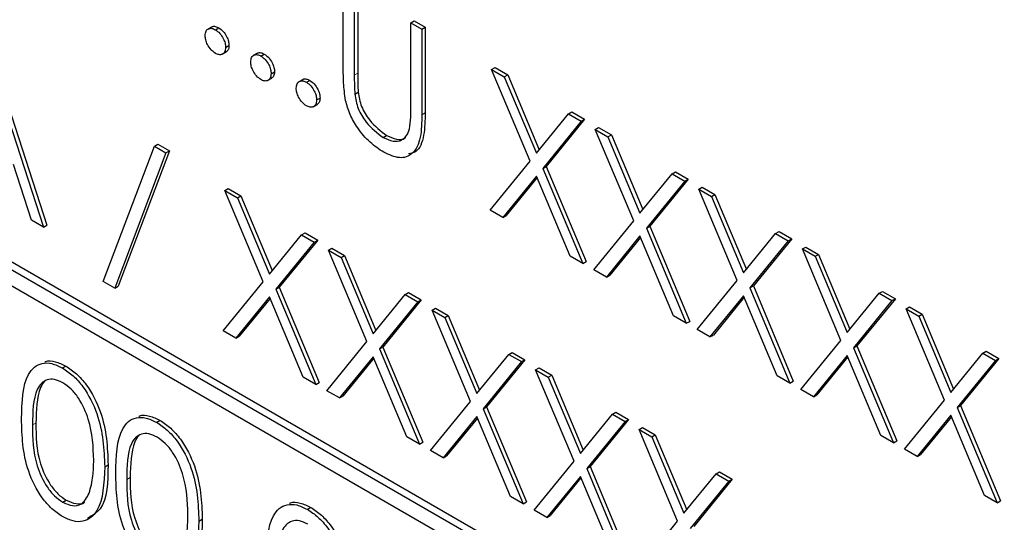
# Paper-space layout 'Blatt4' of a CAD drawing. Header units: millimetres. Extents: x 5 to 418, y 2 to 292.
# Tile 28 of 72: x 77.54 to 81.63, y 186.38 to 188.47. Entities that reach past the tile are written whole.
import ezdxf

# ---------------------------------------------------------------- set-up
doc = ezdxf.new("R2010")
doc.units = ezdxf.units.MM

psp = doc.layouts.new('Blatt4')

# ---------------------------------------------------------------- linework, layer by layer
at = {"color": 7, "linetype": 'Continuous', "lineweight": 25}
for p, q in [((85.9316, 182.5582), (72.3552, 190.3957)), ((85.9599, 182.5745), (72.3834, 190.412)), ((72.3552, 190.3304), (85.9316, 182.4928)), ((78.8809, 188.2595), (78.8809, 188.6146)), ((78.9266, 188.5882), (78.9266, 188.236)), ((78.9407, 188.5964), (78.9407, 188.2441)), ((79.1616, 188.4526), (79.1757, 188.4607)), ((79.1757, 188.4607), (79.2214, 188.4344)), ((78.3349, 188.4365), (78.3172, 188.4263)), ((78.3489, 188.4242), (78.3631, 188.4324)), ((79.1616, 188.4526), (79.2073, 188.4262)), ((79.1616, 188.1003), (79.1616, 188.4526)), ((79.2073, 188.4262), (79.2214, 188.4344)), ((79.2073, 188.4262), (79.2073, 188.0711)), ((79.2214, 188.4344), (79.2214, 188.0793)), ((77.4134, 188.3349), (77.6484, 187.6114)), ((78.377, 188.3222), (78.3946, 188.3324)), ((78.3914, 188.3507), (78.4055, 188.3589)), ((77.3992, 188.3268), (77.6342, 187.6032)), ((78.5242, 188.3272), (78.5065, 188.317)), ((78.5382, 188.315), (78.5524, 188.3231)), ((78.5807, 188.2415), (78.5948, 188.2496)), ((79.4977, 188.2585), (79.5119, 188.2667)), ((79.4977, 188.2585), (79.5504, 188.2281)), ((79.6574, 187.8782), (79.4977, 188.2585)), ((79.5119, 188.2667), (79.5646, 188.2362)), ((78.5662, 188.2129), (78.5839, 188.2231)), ((78.7135, 188.2179), (78.6958, 188.2077)), ((78.7275, 188.2057), (78.7417, 188.2138)), ((79.5504, 188.2281), (79.5646, 188.2362)), ((79.5504, 188.2281), (79.6837, 187.9106)), ((79.5646, 188.2362), (79.6953, 187.9249)), ((78.7699, 188.1322), (78.7841, 188.1404)), ((78.9286, 188.1566), (78.9428, 188.1648)), ((78.7555, 188.1036), (78.7732, 188.1138)), ((79.6837, 187.9106), (79.817, 188.0742)), ((79.8839, 188.0519), (79.7243, 187.856)), ((79.817, 188.0742), (79.8312, 188.0823)), ((79.817, 188.0742), (79.8698, 188.0437)), ((79.8312, 188.0823), (79.8839, 188.0519)), ((79.8698, 188.0437), (79.8839, 188.0519)), ((79.8698, 188.0437), (79.7102, 187.8478)), ((79.9285, 188.0098), (79.9426, 188.018)), ((79.9285, 188.0098), (79.9812, 187.9794)), ((80.0882, 187.6296), (79.9285, 188.0098)), ((79.9426, 188.018), (79.9954, 187.9875)), ((79.0465, 187.9763), (79.0607, 187.9845)), ((79.9812, 187.9794), (79.9954, 187.9875)), ((79.9812, 187.9794), (80.1145, 187.6619)), ((79.9954, 187.9875), (80.1261, 187.6762)), ((77.8822, 187.3771), (78.0952, 187.9401)), ((78.0952, 187.9401), (78.1093, 187.9483)), ((78.0952, 187.9401), (78.1433, 187.9123)), ((78.1093, 187.9483), (78.1575, 187.9205)), ((78.1433, 187.9123), (77.9304, 187.3493)), ((78.1575, 187.9205), (77.9445, 187.3575)), ((78.1433, 187.9123), (78.1575, 187.9205)), ((77.5845, 187.6319), (77.5093, 187.8638)), ((79.4912, 187.6744), (79.6574, 187.8782)), ((79.7102, 187.8478), (79.7243, 187.856)), ((79.7102, 187.8478), (79.8763, 187.4521)), ((79.7243, 187.856), (79.8904, 187.4602)), ((79.6837, 187.8155), (79.5439, 187.6439)), ((79.6863, 187.8094), (79.5581, 187.6521)), ((79.8236, 187.4825), (79.6837, 187.8155)), ((80.1145, 187.6619), (80.2478, 187.8255)), ((80.3147, 187.8032), (80.1551, 187.6073)), ((80.2478, 187.8255), (80.262, 187.8336)), ((80.2478, 187.8255), (80.3006, 187.795)), ((80.262, 187.8336), (80.3147, 187.8032)), ((80.3006, 187.795), (80.3147, 187.8032)), ((78.3881, 187.7559), (78.4022, 187.7641)), ((78.4022, 187.7641), (78.455, 187.7336)), ((80.3006, 187.795), (80.1409, 187.5991)), ((80.3593, 187.7611), (80.3734, 187.7693)), ((80.3593, 187.7611), (80.412, 187.7307)), ((80.519, 187.3809), (80.3593, 187.7611)), ((80.3734, 187.7693), (80.4262, 187.7389)), ((78.3881, 187.7559), (78.4408, 187.7255)), ((78.5478, 187.3757), (78.3881, 187.7559)), ((78.4408, 187.7255), (78.455, 187.7336)), ((78.4408, 187.7255), (78.5741, 187.408)), ((78.455, 187.7336), (78.5857, 187.4223)), ((80.412, 187.7307), (80.4262, 187.7389)), ((80.412, 187.7307), (80.5453, 187.4133)), ((80.4262, 187.7389), (80.5569, 187.4275)), ((79.5439, 187.6439), (79.4912, 187.6744)), ((79.5439, 187.6439), (79.5581, 187.6521)), ((77.6342, 187.6032), (77.5845, 187.6319)), ((77.6342, 187.6032), (77.6484, 187.6114)), ((79.922, 187.4257), (80.0882, 187.6296)), ((80.1409, 187.5991), (80.1551, 187.6073)), ((80.1409, 187.5991), (80.3071, 187.2034)), ((80.1551, 187.6073), (80.3212, 187.2115)), ((78.5741, 187.408), (78.7074, 187.5716)), ((78.7074, 187.5716), (78.7216, 187.5797)), ((78.7074, 187.5716), (78.7601, 187.5411)), ((78.7216, 187.5797), (78.7743, 187.5493)), ((80.1145, 187.5668), (79.9747, 187.3952)), ((80.1171, 187.5607), (79.9888, 187.4034)), ((80.2544, 187.2338), (80.1145, 187.5668)), ((80.5453, 187.4133), (80.6786, 187.5768)), ((80.7455, 187.5545), (80.5859, 187.3586)), ((80.6786, 187.5768), (80.6928, 187.585)), ((80.6786, 187.5768), (80.7313, 187.5464)), ((80.6928, 187.585), (80.7455, 187.5545)), ((80.7313, 187.5464), (80.7455, 187.5545)), ((78.7601, 187.5411), (78.6005, 187.3452)), ((78.7743, 187.5493), (78.6147, 187.3534)), ((78.7601, 187.5411), (78.7743, 187.5493)), ((78.8189, 187.5072), (78.833, 187.5154)), ((78.833, 187.5154), (78.8858, 187.485)), ((80.7313, 187.5464), (80.5717, 187.3504)), ((80.7901, 187.5124), (80.8042, 187.5206)), ((80.7901, 187.5124), (80.8428, 187.482)), ((80.9498, 187.1322), (80.7901, 187.5124)), ((80.8042, 187.5206), (80.857, 187.4902)), ((78.8189, 187.5072), (78.8716, 187.4768)), ((78.9786, 187.127), (78.8189, 187.5072)), ((78.8716, 187.4768), (78.8858, 187.485)), ((78.8716, 187.4768), (79.0049, 187.1594)), ((78.8858, 187.485), (79.0165, 187.1736)), ((79.8763, 187.4521), (79.8236, 187.4825)), ((80.8428, 187.482), (80.857, 187.4902)), ((80.8428, 187.482), (80.9761, 187.1646)), ((80.857, 187.4902), (80.9877, 187.1788)), ((79.8763, 187.4521), (79.8904, 187.4602)), ((79.9747, 187.3952), (79.922, 187.4257)), ((79.9747, 187.3952), (79.9888, 187.4034)), ((77.9304, 187.3493), (77.8822, 187.3771)), ((77.9304, 187.3493), (77.9445, 187.3575)), ((78.3816, 187.1718), (78.5478, 187.3757)), ((78.6005, 187.3452), (78.6147, 187.3534)), ((78.6147, 187.3534), (78.7808, 186.9576)), ((80.3528, 187.177), (80.519, 187.3809)), ((80.5717, 187.3504), (80.5859, 187.3586)), ((80.5717, 187.3504), (80.7379, 186.9547)), ((80.5859, 187.3586), (80.752, 186.9628)), ((78.5741, 187.3129), (78.4343, 187.1413)), ((78.7139, 186.9799), (78.5741, 187.3129)), ((78.6005, 187.3452), (78.7667, 186.9495)), ((79.0049, 187.1594), (79.1382, 187.3229)), ((79.1382, 187.3229), (79.1524, 187.3311)), ((79.1382, 187.3229), (79.1909, 187.2925)), ((79.1524, 187.3311), (79.2051, 187.3006)), ((80.5453, 187.3181), (80.4055, 187.1466)), ((80.5479, 187.312), (80.4196, 187.1547)), ((80.6851, 186.9851), (80.5453, 187.3181)), ((80.9761, 187.1646), (81.1094, 187.3281)), ((81.1094, 187.3281), (81.1235, 187.3363)), ((81.1094, 187.3281), (81.1621, 187.2977)), ((81.1235, 187.3363), (81.1763, 187.3058)), ((78.5767, 187.3068), (78.4484, 187.1495)), ((79.1909, 187.2925), (79.0313, 187.0965)), ((79.2051, 187.3006), (79.0455, 187.1047)), ((79.1909, 187.2925), (79.2051, 187.3006)), ((79.2497, 187.2585), (79.2638, 187.2667)), ((79.2638, 187.2667), (79.3166, 187.2363)), ((81.1621, 187.2977), (81.0025, 187.1017)), ((81.1763, 187.3058), (81.0167, 187.1099)), ((81.1621, 187.2977), (81.1763, 187.3058)), ((81.2209, 187.2638), (81.235, 187.2719)), ((81.235, 187.2719), (81.2877, 187.2415)), ((79.2497, 187.2585), (79.3024, 187.2281)), ((79.4094, 186.8783), (79.2497, 187.2585)), ((79.3024, 187.2281), (79.3166, 187.2363)), ((79.3024, 187.2281), (79.4357, 186.9107)), ((79.3166, 187.2363), (79.4473, 186.9249)), ((80.3071, 187.2034), (80.2544, 187.2338)), ((81.2209, 187.2638), (81.2736, 187.2333)), ((81.3806, 186.8835), (81.2209, 187.2638)), ((81.2736, 187.2333), (81.2877, 187.2415)), ((81.2736, 187.2333), (81.4069, 186.9159)), ((81.2877, 187.2415), (81.4185, 186.9301)), ((80.3071, 187.2034), (80.3212, 187.2115)), ((78.4343, 187.1413), (78.3816, 187.1718)), ((78.4343, 187.1413), (78.4484, 187.1495)), ((80.4055, 187.1466), (80.3528, 187.177)), ((80.4055, 187.1466), (80.4196, 187.1547)), ((78.8124, 186.9231), (78.9786, 187.127)), ((79.0313, 187.0965), (79.0455, 187.1047)), ((79.0455, 187.1047), (79.2116, 186.7089)), ((80.7836, 186.9283), (80.9498, 187.1322)), ((81.0025, 187.1017), (81.0167, 187.1099)), ((81.0167, 187.1099), (81.1828, 186.7141)), ((79.0049, 187.0642), (78.8651, 186.8927)), ((79.1447, 186.7312), (79.0049, 187.0642)), ((79.0313, 187.0965), (79.1975, 186.7008)), ((79.4357, 186.9107), (79.569, 187.0742)), ((79.569, 187.0742), (79.5831, 187.0824)), ((79.569, 187.0742), (79.6217, 187.0438)), ((79.5831, 187.0824), (79.6359, 187.0519)), ((80.9761, 187.0694), (80.8363, 186.8979)), ((80.9787, 187.0633), (80.8504, 186.906)), ((81.1159, 186.7364), (80.9761, 187.0694)), ((81.0025, 187.1017), (81.1687, 186.706)), ((81.4069, 186.9159), (81.5402, 187.0794)), ((81.5402, 187.0794), (81.5543, 187.0876)), ((81.5402, 187.0794), (81.5929, 187.049)), ((81.5543, 187.0876), (81.6071, 187.0571)), ((77.7131, 187.0175), (77.7272, 187.0257)), ((79.0075, 187.0581), (78.8792, 186.9008)), ((79.6217, 187.0438), (79.4621, 186.8478)), ((79.6359, 187.0519), (79.4763, 186.856)), ((79.6217, 187.0438), (79.6359, 187.0519)), ((81.5929, 187.049), (81.4333, 186.853)), ((81.6071, 187.0571), (81.4475, 186.8612)), ((81.5929, 187.049), (81.6071, 187.0571)), ((78.7667, 186.9495), (78.7139, 186.9799)), ((79.6805, 187.0099), (79.6946, 187.018)), ((79.6805, 187.0099), (79.7332, 186.9794)), ((79.8402, 186.6296), (79.6805, 187.0099)), ((79.6946, 187.018), (79.7473, 186.9876)), ((79.7332, 186.9794), (79.7473, 186.9876)), ((79.7473, 186.9876), (79.8781, 186.6762)), ((80.7379, 186.9547), (80.6851, 186.9851)), ((78.7667, 186.9495), (78.7808, 186.9576)), ((79.7332, 186.9794), (79.8665, 186.662)), ((80.7379, 186.9547), (80.752, 186.9628)), ((78.8651, 186.8927), (78.8124, 186.9231)), ((78.8651, 186.8927), (78.8792, 186.9008)), ((80.8363, 186.8979), (80.7836, 186.9283)), ((80.8363, 186.8979), (80.8504, 186.906)), ((79.2432, 186.6744), (79.4094, 186.8783)), ((81.2144, 186.6796), (81.3806, 186.8835)), ((81.4333, 186.853), (81.4475, 186.8612)), ((81.4475, 186.8612), (81.6136, 186.4655)), ((79.4621, 186.8478), (79.4763, 186.856)), ((79.4621, 186.8478), (79.6283, 186.4521)), ((79.4763, 186.856), (79.6424, 186.4602)), ((79.8665, 186.662), (79.9998, 186.8255)), ((79.9998, 186.8255), (80.0139, 186.8337)), ((79.9998, 186.8255), (80.0525, 186.7951)), ((80.0139, 186.8337), (80.0667, 186.8032)), ((81.4069, 186.8207), (81.2671, 186.6492)), ((81.5467, 186.4877), (81.4069, 186.8207)), ((81.4333, 186.853), (81.5995, 186.4573)), ((78.1047, 186.7915), (78.1188, 186.7996)), ((79.4357, 186.8155), (79.2959, 186.644)), ((79.4383, 186.8094), (79.31, 186.6521)), ((79.5755, 186.4825), (79.4357, 186.8155)), ((80.0525, 186.7951), (79.8929, 186.5991)), ((80.0667, 186.8032), (79.9071, 186.6073)), ((80.0525, 186.7951), (80.0667, 186.8032)), ((81.4094, 186.8147), (81.2812, 186.6573)), ((80.1113, 186.7612), (80.1254, 186.7693)), ((80.1113, 186.7612), (80.164, 186.7307)), ((80.271, 186.3809), (80.1113, 186.7612)), ((80.1254, 186.7693), (80.1781, 186.7389)), ((80.164, 186.7307), (80.1781, 186.7389)), ((80.1781, 186.7389), (80.3089, 186.4275)), ((81.1687, 186.706), (81.1159, 186.7364)), ((79.1975, 186.7008), (79.1447, 186.7312)), ((79.1975, 186.7008), (79.2116, 186.7089)), ((80.164, 186.7307), (80.2973, 186.4133)), ((81.1687, 186.706), (81.1828, 186.7141)), ((79.2959, 186.644), (79.2432, 186.6744)), ((81.2671, 186.6492), (81.2144, 186.6796)), ((81.2671, 186.6492), (81.2812, 186.6573)), ((77.8888, 186.6068), (77.9029, 186.615)), ((79.2959, 186.644), (79.31, 186.6521)), ((79.6739, 186.4257), (79.8402, 186.6296)), ((79.8929, 186.5991), (79.9071, 186.6073)), ((79.8929, 186.5991), (80.059, 186.2034)), ((79.9071, 186.6073), (80.0732, 186.2116)), ((80.2973, 186.4133), (80.4306, 186.5768)), ((80.4306, 186.5768), (80.4447, 186.585)), ((80.4306, 186.5768), (80.4833, 186.5464)), ((80.4447, 186.585), (80.4975, 186.5545)), ((79.8665, 186.5668), (79.7267, 186.3953)), ((79.869, 186.5608), (79.7408, 186.4034)), ((80.0063, 186.2338), (79.8665, 186.5668)), ((80.4833, 186.5464), (80.3237, 186.3505)), ((80.4975, 186.5545), (80.3378, 186.3586)), ((80.4833, 186.5464), (80.4975, 186.5545)), ((77.7146, 186.4589), (77.7287, 186.4671)), ((79.6283, 186.4521), (79.5755, 186.4825)), ((79.6283, 186.4521), (79.6424, 186.4602)), ((81.5995, 186.4573), (81.5467, 186.4877)), ((81.5995, 186.4573), (81.6136, 186.4655)), ((78.7313, 186.4297), (78.7454, 186.4379)), ((79.7267, 186.3953), (79.6739, 186.4257)), ((78.2804, 186.3807), (78.2945, 186.3889)), ((79.7267, 186.3953), (79.7408, 186.4034)), ((80.1047, 186.177), (80.271, 186.3809))]:
    psp.add_line(p, q, dxfattribs=at)
at = {"color": 7, "linetype": 'Continuous', "lineweight": 18}
for p, q in [((78.9266, 188.236), (78.9407, 188.2441)), ((79.2073, 188.0711), (79.2214, 188.0793)), ((77.5885, 186.7804), (77.6027, 186.7886)), ((77.9802, 186.5543), (77.9943, 186.5625))]:
    psp.add_line(p, q, dxfattribs=at)
psp.add_open_spline([(63.2878, 206.2101), (65.3638, 204.8815), (69.5171, 202.2233), (77.1005, 197.6481), (86.0676, 192.4999), (93.1334, 188.7939), (96.6687, 186.9397)], degree=3, knots=[0, 0, 0, 0, 0.1970476, 0.3942021, 0.6969067, 1, 1, 1, 1], dxfattribs=at)
at = {"color": 7, "linetype": 'Continuous', "lineweight": 25}
for points, knots in [([(63.4542, 205.8474), (64.8106, 204.9738), (67.7482, 203.0819), (72.3774, 200.2267), (77.3222, 197.2729), (82.3608, 194.3679), (87.4902, 191.5143), (92.3127, 188.9139), (95.4616, 187.2888), (96.84, 186.5775)], [0, 0, 0, 0, 0.129176, 0.279748, 0.430402, 0.581177, 0.731953, 0.88267, 1, 1, 1, 1]), ([(78.3065, 188.3997), (78.3073, 188.4065), (78.3087, 188.4201), (78.3203, 188.4295), (78.3342, 188.4312), (78.344, 188.4266), (78.3489, 188.4242)], [0, 0, 0, 0, 0.279576, 0.559284, 0.779552, 1, 1, 1, 1]), ([(78.3336, 188.4347), (78.3344, 188.4355), (78.338, 188.4392), (78.3486, 188.4391), (78.3582, 188.4346), (78.3631, 188.4324)], [0, 0, 0, 0, 0.1165381, 0.5580897, 1, 1, 1, 1]), ([(78.3489, 188.4242), (78.3552, 188.4198), (78.3678, 188.4109), (78.3815, 188.3895), (78.3902, 188.3685), (78.391, 188.3567), (78.3914, 188.3507)], [0, 0, 0, 0, 0.279602, 0.559212, 0.779475, 1, 1, 1, 1]), ([(78.3631, 188.4324), (78.3694, 188.4279), (78.3819, 188.4191), (78.3956, 188.3977), (78.4043, 188.3767), (78.4051, 188.3648), (78.4055, 188.3589)], [0, 0, 0, 0, 0.279602, 0.559212, 0.779475, 1, 1, 1, 1]), ([(78.3489, 188.3262), (78.3427, 188.3307), (78.3302, 188.3397), (78.3164, 188.361), (78.3079, 188.3819), (78.307, 188.3938), (78.3065, 188.3997)], [0, 0, 0, 0, 0.279581, 0.559143, 0.779575, 1, 1, 1, 1]), ([(78.3914, 188.3507), (78.3906, 188.3439), (78.3891, 188.3303), (78.3776, 188.3211), (78.3637, 188.3193), (78.3539, 188.3239), (78.3489, 188.3262)], [0, 0, 0, 0, 0.279469, 0.559358, 0.779674, 1, 1, 1, 1]), ([(78.4055, 188.3589), (78.4049, 188.3519), (78.4038, 188.3393), (78.3959, 188.3343), (78.3924, 188.3321)], [0, 0, 0, 0, 0.554441, 1, 1, 1, 1]), ([(78.4958, 188.2905), (78.4965, 188.2972), (78.498, 188.3108), (78.5095, 188.3202), (78.5235, 188.322), (78.5333, 188.3173), (78.5382, 188.315)], [0, 0, 0, 0, 0.279576, 0.559284, 0.779552, 1, 1, 1, 1]), ([(78.5382, 188.217), (78.532, 188.2215), (78.5195, 188.2304), (78.5057, 188.2517), (78.4972, 188.2727), (78.4963, 188.2845), (78.4958, 188.2905)], [0, 0, 0, 0, 0.279581, 0.559143, 0.779575, 1, 1, 1, 1]), ([(78.5229, 188.3254), (78.5237, 188.3262), (78.5273, 188.3299), (78.5379, 188.3298), (78.5475, 188.3253), (78.5524, 188.3231)], [0, 0, 0, 0, 0.116538, 0.55809, 1, 1, 1, 1]), ([(78.5382, 188.315), (78.5445, 188.3105), (78.5571, 188.3016), (78.5708, 188.2802), (78.5795, 188.2592), (78.5803, 188.2474), (78.5807, 188.2415)], [0, 0, 0, 0, 0.279602, 0.559212, 0.779475, 1, 1, 1, 1]), ([(78.5524, 188.3231), (78.5586, 188.3187), (78.5712, 188.3098), (78.5849, 188.2884), (78.5936, 188.2674), (78.5944, 188.2556), (78.5948, 188.2496)], [0, 0, 0, 0, 0.279602, 0.559212, 0.779475, 1, 1, 1, 1]), ([(78.5948, 188.2496), (78.5942, 188.2426), (78.5931, 188.23), (78.5852, 188.225), (78.5817, 188.2228)], [0, 0, 0, 0, 0.554441, 1, 1, 1, 1]), ([(78.89, 188.1304), (78.8867, 188.1552), (78.8809, 188.1996), (78.8809, 188.2412), (78.8809, 188.2595)], [0, 0, 0, 0, 0.5594986, 1, 1, 1, 1]), ([(78.5807, 188.2415), (78.5799, 188.2347), (78.5784, 188.2211), (78.5668, 188.2119), (78.553, 188.21), (78.5431, 188.2146), (78.5382, 188.217)], [0, 0, 0, 0, 0.279469, 0.559358, 0.779674, 1, 1, 1, 1]), ([(78.6851, 188.1812), (78.6858, 188.188), (78.6873, 188.2016), (78.6988, 188.2109), (78.7128, 188.2127), (78.7226, 188.208), (78.7275, 188.2057)], [0, 0, 0, 0, 0.279576, 0.559284, 0.779552, 1, 1, 1, 1]), ([(78.7122, 188.2162), (78.713, 188.2169), (78.7166, 188.2206), (78.7271, 188.2205), (78.7368, 188.2161), (78.7417, 188.2138)], [0, 0, 0, 0, 0.116538, 0.55809, 1, 1, 1, 1]), ([(78.7417, 188.2138), (78.7479, 188.2094), (78.7605, 188.2005), (78.7742, 188.1791), (78.7829, 188.1581), (78.7837, 188.1463), (78.7841, 188.1404)], [0, 0, 0, 0, 0.279602, 0.559212, 0.779475, 1, 1, 1, 1]), ([(78.9266, 188.236), (78.9265, 188.2214), (78.9265, 188.1953), (78.928, 188.1684), (78.9286, 188.1566)], [0, 0, 0, 0, 0.560124, 1, 1, 1, 1]), ([(78.9407, 188.2441), (78.9407, 188.2295), (78.9406, 188.2035), (78.9421, 188.1766), (78.9428, 188.1648)], [0, 0, 0, 0, 0.560124, 1, 1, 1, 1]), ([(78.7275, 188.1077), (78.7213, 188.1122), (78.7088, 188.1212), (78.695, 188.1424), (78.6865, 188.1634), (78.6855, 188.1752), (78.6851, 188.1812)], [0, 0, 0, 0, 0.279581, 0.559143, 0.779575, 1, 1, 1, 1]), ([(78.7275, 188.2057), (78.7338, 188.2012), (78.7463, 188.1923), (78.7601, 188.1709), (78.7688, 188.15), (78.7695, 188.1381), (78.7699, 188.1322)], [0, 0, 0, 0, 0.279602, 0.559212, 0.779475, 1, 1, 1, 1]), ([(78.7699, 188.1322), (78.7692, 188.1254), (78.7677, 188.1118), (78.7561, 188.1026), (78.7422, 188.1007), (78.7324, 188.1054), (78.7275, 188.1077)], [0, 0, 0, 0, 0.279469, 0.559358, 0.779674, 1, 1, 1, 1]), ([(78.7841, 188.1404), (78.7835, 188.1334), (78.7824, 188.1208), (78.7745, 188.1157), (78.771, 188.1135)], [0, 0, 0, 0, 0.554441, 1, 1, 1, 1]), ([(79.0491, 187.9145), (79.0297, 187.9272), (78.9911, 187.9526), (78.9424, 188.0099), (78.9067, 188.0716), (78.8955, 188.1108), (78.89, 188.1304)], [0, 0, 0, 0, 0.280221, 0.559914, 0.779952, 1, 1, 1, 1]), ([(78.9286, 188.1566), (78.9319, 188.1367), (78.9383, 188.0971), (78.982, 188.0257), (79.022, 187.995), (79.0465, 187.9763)], [0, 0, 0, 0, 0.281057, 0.560821, 1, 1, 1, 1]), ([(78.9428, 188.1648), (78.946, 188.1449), (78.9525, 188.1053), (78.9961, 188.0339), (79.0362, 188.0032), (79.0607, 187.9845)], [0, 0, 0, 0, 0.281057, 0.560821, 1, 1, 1, 1]), ([(79.1564, 188.012), (79.1583, 188.0279), (79.1617, 188.0562), (79.1616, 188.0868), (79.1616, 188.1003)], [0, 0, 0, 0, 0.559624, 1, 1, 1, 1]), ([(79.2073, 188.0711), (79.2068, 188.0386), (79.206, 187.974), (79.1752, 187.9049), (79.116, 187.8842), (79.0714, 187.9044), (79.0491, 187.9145)], [0, 0, 0, 0, 0.281655, 0.560111, 0.78008, 1, 1, 1, 1]), ([(79.2214, 188.0793), (79.2207, 188.0473), (79.2194, 187.9838), (79.1956, 187.9171), (79.1623, 187.9103), (79.1524, 187.9083)], [0, 0, 0, 0, 0.4156701, 0.8266196, 1, 1, 1, 1]), ([(79.0465, 187.9763), (79.0606, 187.9699), (79.0886, 187.9572), (79.1226, 187.9625), (79.1457, 187.9818), (79.1528, 188.002), (79.1564, 188.012)], [0, 0, 0, 0, 0.279787, 0.559377, 0.779569, 1, 1, 1, 1]), ([(79.0607, 187.9845), (79.0745, 187.9784), (79.1022, 187.9663), (79.13, 187.9672), (79.1395, 187.9759), (79.1404, 187.9767)], [0, 0, 0, 0, 0.473792, 0.947251, 1, 1, 1, 1]), ([(77.5428, 186.8065), (77.5448, 186.8756), (77.5473, 186.962), (77.5947, 187.023), (77.6278, 187.039), (77.6684, 187.0391), (77.6982, 187.0247), (77.7131, 187.0175)], [0, 0, 0, 0, 0.498702, 0.6241765, 0.7494675, 0.8747453, 1, 1, 1, 1]), ([(77.6391, 187.0425), (77.6405, 187.0432), (77.6526, 187.0494), (77.683, 187.0464), (77.7125, 187.0326), (77.7272, 187.0257)], [0, 0, 0, 0, 0.057969, 0.529028, 1, 1, 1, 1]), ([(77.7272, 187.0257), (77.7422, 187.0157), (77.7721, 186.9956), (77.8268, 186.9334), (77.8956, 186.7956), (77.9, 186.6872), (77.9029, 186.615)], [0, 0, 0, 0, 0.1256, 0.251197, 0.500581, 1, 1, 1, 1]), ([(77.7131, 187.0175), (77.728, 187.0075), (77.758, 186.9874), (77.8126, 186.9252), (77.8814, 186.7874), (77.8858, 186.6791), (77.8888, 186.6068)], [0, 0, 0, 0, 0.1256, 0.251197, 0.500581, 1, 1, 1, 1]), ([(77.7146, 186.9564), (77.7029, 186.9617), (77.6796, 186.9725), (77.6486, 186.9697), (77.6239, 186.9551), (77.5902, 186.9029), (77.5893, 186.8348), (77.5885, 186.7804)], [0, 0, 0, 0, 0.125139, 0.250418, 0.375519, 0.500847, 1, 1, 1, 1]), ([(77.6399, 186.9617), (77.6397, 186.9616), (77.6314, 186.9566), (77.6066, 186.9076), (77.6044, 186.8414), (77.6027, 186.7886)], [0, 0, 0, 0, 0.004517, 0.204302, 1, 1, 1, 1]), ([(77.8431, 186.6334), (77.8412, 186.6891), (77.8384, 186.7725), (77.7907, 186.8808), (77.7495, 186.9319), (77.7262, 186.9482), (77.7146, 186.9564)], [0, 0, 0, 0, 0.500072, 0.749021, 0.874598, 1, 1, 1, 1]), ([(78.0308, 186.8165), (78.0321, 186.8171), (78.0442, 186.8233), (78.0746, 186.8203), (78.1041, 186.8065), (78.1188, 186.7996)], [0, 0, 0, 0, 0.057969, 0.529028, 1, 1, 1, 1]), ([(77.7131, 186.3995), (77.6982, 186.4095), (77.6685, 186.4294), (77.6144, 186.4914), (77.5475, 186.6288), (77.5447, 186.7354), (77.5428, 186.8065)], [0, 0, 0, 0, 0.125551, 0.25109, 0.50025, 1, 1, 1, 1]), ([(77.5885, 186.7804), (77.5889, 186.7252), (77.5895, 186.6426), (77.6383, 186.5341), (77.6796, 186.4834), (77.7029, 186.4671), (77.7146, 186.4589)], [0, 0, 0, 0, 0.500291, 0.749086, 0.874606, 1, 1, 1, 1]), ([(77.6027, 186.7886), (77.603, 186.7334), (77.6036, 186.6508), (77.6525, 186.5423), (77.6938, 186.4916), (77.7171, 186.4752), (77.7287, 186.4671)], [0, 0, 0, 0, 0.500291, 0.749086, 0.874606, 1, 1, 1, 1]), ([(77.9345, 186.5805), (77.9364, 186.6495), (77.9389, 186.736), (77.9863, 186.7969), (78.0194, 186.8129), (78.06, 186.813), (78.0898, 186.7986), (78.1047, 186.7915)], [0, 0, 0, 0, 0.498702, 0.624177, 0.749467, 0.874745, 1, 1, 1, 1]), ([(78.1047, 186.7915), (78.1197, 186.7814), (78.1496, 186.7613), (78.2043, 186.6991), (78.2731, 186.5613), (78.2775, 186.453), (78.2804, 186.3807)], [0, 0, 0, 0, 0.1256, 0.251197, 0.500581, 1, 1, 1, 1]), ([(78.1188, 186.7996), (78.1338, 186.7896), (78.1638, 186.7695), (78.2184, 186.7073), (78.2872, 186.5695), (78.2916, 186.4612), (78.2945, 186.3889)], [0, 0, 0, 0, 0.1256, 0.251197, 0.500581, 1, 1, 1, 1]), ([(78.1062, 186.7303), (78.0945, 186.7357), (78.0712, 186.7465), (78.0402, 186.7437), (78.0155, 186.729), (77.9818, 186.6769), (77.9809, 186.6087), (77.9802, 186.5543)], [0, 0, 0, 0, 0.125139, 0.250418, 0.375519, 0.500847, 1, 1, 1, 1]), ([(78.0315, 186.7356), (78.0313, 186.7355), (78.023, 186.7306), (77.9982, 186.6815), (77.996, 186.6154), (77.9943, 186.5625)], [0, 0, 0, 0, 0.004517, 0.204302, 1, 1, 1, 1]), ([(78.2347, 186.4074), (78.2328, 186.463), (78.23, 186.5464), (78.1824, 186.6548), (78.1412, 186.7058), (78.1179, 186.7221), (78.1062, 186.7303)], [0, 0, 0, 0, 0.500072, 0.749021, 0.874598, 1, 1, 1, 1]), ([(77.9029, 186.615), (77.9014, 186.5433), (77.8993, 186.4389), (77.8366, 186.4032), (77.8169, 186.3921)], [0, 0, 0, 0, 0.68684, 1, 1, 1, 1]), ([(77.8238, 186.4968), (77.8303, 186.5201), (77.8419, 186.5619), (77.8427, 186.6116), (77.8431, 186.6334)], [0, 0, 0, 0, 0.559599, 1, 1, 1, 1]), ([(77.8888, 186.6068), (77.8859, 186.5379), (77.8817, 186.4346), (77.8125, 186.3771), (77.758, 186.3777), (77.728, 186.3922), (77.7131, 186.3995)], [0, 0, 0, 0, 0.499407, 0.748743, 0.874372, 1, 1, 1, 1]), ([(78.1047, 186.1734), (78.0898, 186.1834), (78.0601, 186.2033), (78.006, 186.2653), (77.9392, 186.4027), (77.9363, 186.5093), (77.9345, 186.5805)], [0, 0, 0, 0, 0.125551, 0.25109, 0.50025, 1, 1, 1, 1]), ([(77.9802, 186.5543), (77.9805, 186.4991), (77.9811, 186.4165), (78.03, 186.308), (78.0713, 186.2573), (78.0946, 186.241), (78.1062, 186.2328)], [0, 0, 0, 0, 0.500291, 0.749086, 0.874606, 1, 1, 1, 1]), ([(77.9943, 186.5625), (77.9947, 186.5073), (77.9952, 186.4247), (78.0441, 186.3162), (78.0854, 186.2655), (78.1087, 186.2491), (78.1204, 186.241)], [0, 0, 0, 0, 0.500291, 0.749086, 0.874606, 1, 1, 1, 1]), ([(77.7146, 186.4589), (77.7285, 186.4529), (77.7563, 186.4409), (77.7993, 186.4496), (77.8145, 186.4789), (77.8238, 186.4968)], [0, 0, 0, 0, 0.280257, 0.560781, 1, 1, 1, 1]), ([(77.7287, 186.4671), (77.7423, 186.4615), (77.7694, 186.4505), (77.7973, 186.4505), (77.8047, 186.4604), (77.8049, 186.4607)], [0, 0, 0, 0, 0.492383, 0.985234, 1, 1, 1, 1]), ([(78.5611, 186.2187), (78.563, 186.2878), (78.5655, 186.3742), (78.6129, 186.4351), (78.646, 186.4511), (78.6866, 186.4513), (78.7164, 186.4369), (78.7313, 186.4297)], [0, 0, 0, 0, 0.498702, 0.624177, 0.749467, 0.874745, 1, 1, 1, 1]), ([(78.6574, 186.4547), (78.6587, 186.4554), (78.6708, 186.4616), (78.7013, 186.4586), (78.7307, 186.4448), (78.7454, 186.4379)], [0, 0, 0, 0, 0.057969, 0.529028, 1, 1, 1, 1]), ([(78.2154, 186.2707), (78.2219, 186.294), (78.2335, 186.3358), (78.2343, 186.3855), (78.2347, 186.4074)], [0, 0, 0, 0, 0.559599, 1, 1, 1, 1]), ([(78.7313, 186.4297), (78.7463, 186.4197), (78.7762, 186.3996), (78.8309, 186.3374), (78.8997, 186.1996), (78.9041, 186.0913), (78.907, 186.019)], [0, 0, 0, 0, 0.1256, 0.251197, 0.500581, 1, 1, 1, 1]), ([(78.7454, 186.4379), (78.7604, 186.4279), (78.7904, 186.4078), (78.845, 186.3456), (78.9138, 186.2078), (78.9182, 186.0994), (78.9212, 186.0272)], [0, 0, 0, 0, 0.1256, 0.251197, 0.500581, 1, 1, 1, 1]), ([(78.2804, 186.3807), (78.2776, 186.3118), (78.2733, 186.2085), (78.2041, 186.151), (78.1496, 186.1517), (78.1197, 186.1662), (78.1047, 186.1734)], [0, 0, 0, 0, 0.499407, 0.748743, 0.874372, 1, 1, 1, 1]), ([(78.2945, 186.3889), (78.2931, 186.3172), (78.2909, 186.2128), (78.2282, 186.1771), (78.2085, 186.166)], [0, 0, 0, 0, 0.68684, 1, 1, 1, 1]), ([(78.7328, 186.3685), (78.7211, 186.3739), (78.6978, 186.3847), (78.6668, 186.3819), (78.6421, 186.3673), (78.6084, 186.3151), (78.6075, 186.247), (78.6068, 186.1926)], [0, 0, 0, 0, 0.125139, 0.250418, 0.375519, 0.500847, 1, 1, 1, 1])]:
    psp.add_open_spline(points, degree=3, knots=knots, dxfattribs=at)

doc.saveas('drawing.dxf')
